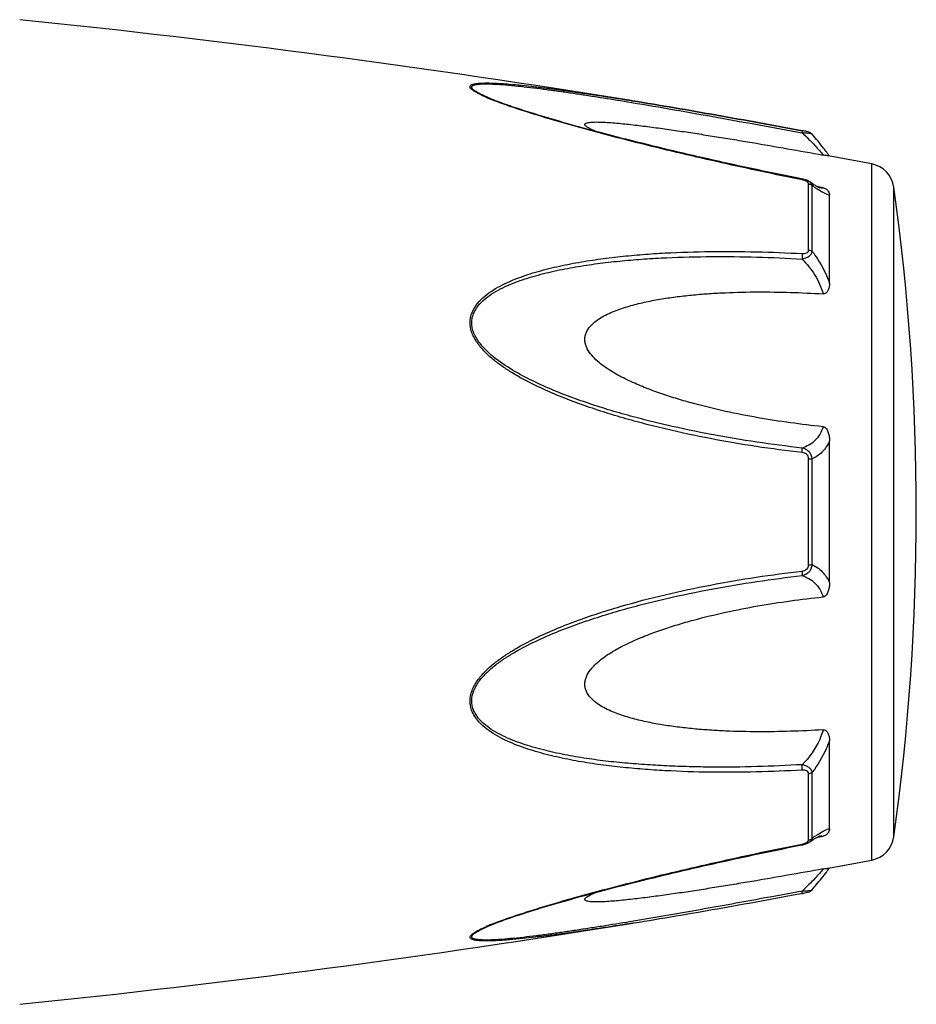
# Model space of a CAD drawing. Header units: millimetres. Extents: x 1279 to 58476, y -6899 to 74987.
# Tile 14 of 250: x 6629 to 6671, y -5952 to -5906. Entities that reach past the tile are written whole.
import ezdxf

# ---------------------------------------------------------------- set-up
doc = ezdxf.new("R2010")
doc.units = ezdxf.units.MM

msp = doc.modelspace()

# ---------------------------------------------------------------- linework, layer by layer
at = {"color": 0, "linetype": 'Continuous'}
for p, q in [((6651.062, -5909.502), (6651.06, -5909.501)), ((6657.597, -5909.666), (6657.807, -5909.701)), ((6657.772, -5909.612), (6657.791, -5909.615)), ((6657.791, -5909.615), (6657.82, -5909.62)), ((6657.82, -5909.62), (6657.791, -5909.615)), ((6665.858, -5911.139), (6665.876, -5911.142)), ((6665.895, -5911.041), (6665.878, -5911.038)), ((6666.354, -5911.209), (6666.354, -5911.209)), ((6669.176, -5945.624), (6669.176, -5912.615)), ((6665.882, -5913.329), (6665.707, -5913.294)), ((6666.182, -5916.697), (6666.182, -5913.555)), ((6666.234, -5913.464), (6666.233, -5913.463)), ((6666.241, -5913.469), (6666.234, -5913.464)), ((6666.36, -5916.768), (6666.36, -5913.645)), ((6666.718, -5913.717), (6666.589, -5913.692)), ((6666.707, -5913.752), (6666.707, -5913.752)), ((6666.868, -5913.745), (6666.718, -5913.717)), ((6670.225, -5944.525), (6670.225, -5913.714)), ((6667.176, -5918.279), (6667.176, -5914.095)), ((6667.176, -5932.467), (6667.176, -5925.755)), ((6666.182, -5931.63), (6666.182, -5926.59)), ((6666.36, -5931.616), (6666.36, -5926.604)), ((6667.176, -5944.135), (6667.176, -5939.947)), ((6666.182, -5944.674), (6666.182, -5941.528)), ((6666.36, -5944.584), (6666.36, -5941.457)), ((6666.232, -5944.766), (6666.233, -5944.766)), ((6666.233, -5944.766), (6666.241, -5944.76)), ((6666.586, -5944.539), (6666.713, -5944.515)), ((6666.706, -5944.478), (6666.706, -5944.478)), ((6666.713, -5944.515), (6666.868, -5944.486)), ((6665.691, -5944.939), (6665.882, -5944.901)), ((6657.848, -5948.614), (6657.896, -5948.607)), ((6651.083, -5948.721), (6651.085, -5948.721))]:
    msp.add_line(p, q, dxfattribs=at)
for centre, radius, start, end in [((6577.702, -6403.159), 500, 80.7849, 84.13647), ((6654.52, -5901.121), 9.088, 246.3609, 247.4013), ((6655.496, -5898.769), 11.634, 247.4181, 248.2786), ((6658.913, -5918.059), 10.1, 35.6084, 36.4199), ((6659.968, -5917.304), 8.803, 35.0395, 35.6116), ((6577.702, -6403.159), 499, 79.43712, 79.67776), ((6668.937, -5913.893), 1.3, 7.906, 79.4371), ((6665.606, -5914.724), 1.423, 75.2287, 78.791), ((6669.962, -5908.68), 6.132, 236.1693, 237.1241), ((6666.814, -5913.199), 0.564, 259.0707, 259.9327), ((6559.29, -5929.119), 112, 352.09404, 7.90596), ((6670.215, -5949.954), 6.609, 122.6489, 124.009), ((6666.097, -5944.674), 0.085, 350.9157, 359.9563), ((6672.008, -5952.599), 9.805, 124.0491, 125.1691), ((6668.937, -5944.346), 1.3, 280.5629, 352.094), ((6665.584, -5943.403), 1.527, 281.267, 282.0205), ((6577.702, -5455.08), 499, 280.32291, 280.56288), ((6659.001, -5940.251), 9.986, 323.6208, 324.6909), ((6660.282, -5941.164), 8.414, 324.7207, 325.0122), ((6664.403, -5939.208), 8.129, 280.4499, 280.9409), ((6577.702, -5455.08), 500, 275.86353, 279.22391), ((6654.596, -5957.284), 9.277, 112.3067, 113.5832), ((6655.556, -5959.605), 11.789, 111.7794, 112.3431)]:
    msp.add_arc(centre, radius, start, end, dxfattribs=at)
for points, knots in [([(6650.876, -5909.446), (6650.798, -5909.412), (6650.651, -5909.345), (6650.451, -5909.241), (6650.308, -5909.154), (6650.219, -5909.084), (6650.164, -5909.03), (6650.126, -5908.966), (6650.145, -5908.908), (6650.179, -5908.876), (6650.228, -5908.85), (6650.291, -5908.829), (6650.367, -5908.811), (6650.49, -5908.792), (6650.666, -5908.779), (6650.897, -5908.774), (6651.15, -5908.778), (6651.418, -5908.789), (6651.699, -5908.806), (6652.089, -5908.836), (6652.593, -5908.883), (6653.209, -5908.951), (6653.84, -5909.029), (6654.481, -5909.114), (6655.13, -5909.205), (6655.784, -5909.301), (6656.666, -5909.435), (6657.329, -5909.54), (6657.772, -5909.612)], [0, 0, 0, 0, 0.02948, 0.055907, 0.078214, 0.087353, 0.094931, 0.105555, 0.109954, 0.115017, 0.121315, 0.129009, 0.138057, 0.148338, 0.172058, 0.199047, 0.228459, 0.259634, 0.292171, 0.325754, 0.395293, 0.467136, 0.540634, 0.615369, 0.691049, 0.767475, 0.844512, 1, 1, 1, 1]), ([(6651.06, -5909.501), (6650.979, -5909.467), (6650.825, -5909.4), (6650.61, -5909.297), (6650.452, -5909.21), (6650.347, -5909.14), (6650.286, -5909.093), (6650.242, -5909.047), (6650.215, -5909.004), (6650.21, -5908.96), (6650.231, -5908.923), (6650.27, -5908.895), (6650.324, -5908.872), (6650.393, -5908.853), (6650.507, -5908.833), (6650.675, -5908.82), (6650.898, -5908.816), (6651.143, -5908.821), (6651.5, -5908.839), (6651.968, -5908.875), (6652.551, -5908.934), (6653.152, -5909.004), (6653.767, -5909.083), (6654.392, -5909.169), (6655.024, -5909.261), (6655.661, -5909.357), (6656.52, -5909.491), (6657.165, -5909.595), (6657.597, -5909.666)], [0, 0, 0, 0, 0.03089, 0.059177, 0.083881, 0.094457, 0.103528, 0.11093, 0.116684, 0.121223, 0.125685, 0.131127, 0.137993, 0.146338, 0.156051, 0.17896, 0.205464, 0.234539, 0.265468, 0.331155, 0.400252, 0.471609, 0.544574, 0.618731, 0.693793, 0.769568, 0.845928, 1, 1, 1, 1]), ([(6665.707, -5913.294), (6664.433, -5913.039), (6662.527, -5912.637), (6660, -5912.054), (6658.43, -5911.674), (6657.182, -5911.36), (6656.255, -5911.117), (6655.335, -5910.868), (6654.426, -5910.613), (6653.534, -5910.35), (6652.666, -5910.08), (6651.841, -5909.803), (6651.311, -5909.606), (6651.06, -5909.501)], [0, 0, 0, 0, 0.25737, 0.385747, 0.513657, 0.577329, 0.64069, 0.703648, 0.766063, 0.827658, 0.887975, 0.946116, 1, 1, 1, 1]), ([(6665.876, -5913.366), (6664.603, -5913.112), (6662.698, -5912.71), (6660.172, -5912.128), (6658.292, -5911.672), (6656.737, -5911.275), (6655.507, -5910.942), (6654.302, -5910.604), (6653.124, -5910.253), (6651.991, -5909.878), (6651.449, -5909.681), (6651.19, -5909.577)], [0, 0, 0, 0, 0.256646, 0.384673, 0.512244, 0.638988, 0.701822, 0.764153, 0.886175, 0.944757, 1, 1, 1, 1]), ([(6657.807, -5909.701), (6659.144, -5909.924), (6661.829, -5910.395), (6664.51, -5910.888), (6665.858, -5911.139)], [0, 0, 0, 0, 0.497132, 1, 1, 1, 1]), ([(6657.82, -5909.62), (6659.158, -5909.837), (6661.845, -5910.3), (6664.528, -5910.789), (6665.876, -5911.038)], [0, 0, 0, 0, 0.496975, 1, 1, 1, 1]), ([(6665.878, -5911.038), (6664.529, -5910.789), (6661.846, -5910.3), (6659.158, -5909.837), (6657.82, -5909.62)], [0, 0, 0, 0, 0.502936, 1, 1, 1, 1]), ([(6656.076, -5911.068), (6656.027, -5911.047), (6655.934, -5911.006), (6655.805, -5910.944), (6655.699, -5910.882), (6655.629, -5910.831), (6655.592, -5910.79), (6655.577, -5910.763), (6655.574, -5910.736), (6655.586, -5910.712), (6655.608, -5910.693), (6655.655, -5910.67), (6655.734, -5910.65), (6655.848, -5910.635), (6656.036, -5910.624), (6656.3, -5910.627), (6656.64, -5910.643), (6657.002, -5910.67), (6657.378, -5910.705), (6657.763, -5910.746), (6658.155, -5910.792), (6658.553, -5910.842), (6658.955, -5910.895), (6659.496, -5910.969), (6660.179, -5911.068), (6661.003, -5911.194), (6661.832, -5911.325), (6662.666, -5911.461), (6663.783, -5911.648), (6665.184, -5911.891), (6666.306, -5912.091), (6666.868, -5912.192)], [0, 0, 0, 0, 0.013224, 0.025246, 0.035584, 0.043707, 0.046793, 0.049242, 0.051265, 0.053246, 0.055591, 0.058505, 0.066098, 0.075763, 0.087038, 0.112872, 0.141444, 0.171707, 0.203125, 0.235343, 0.268137, 0.301392, 0.33501, 0.368911, 0.437385, 0.506544, 0.576211, 0.646269, 0.71663, 0.85801, 1, 1, 1, 1]), ([(6665.878, -5911.038), (6665.881, -5911.038), (6665.882, -5911.051), (6665.882, -5911.069), (6665.88, -5911.103), (6665.877, -5911.128), (6665.876, -5911.142)], [0, 0, 0, 0, 0.078563, 0.274425, 0.586251, 1, 1, 1, 1]), ([(6665.876, -5911.142), (6665.931, -5911.14), (6666.035, -5911.14), (6666.176, -5911.149), (6666.274, -5911.167), (6666.329, -5911.189), (6666.348, -5911.202), (6666.354, -5911.21)], [0, 0, 0, 0, 0.33971, 0.636245, 0.862204, 0.94183, 1, 1, 1, 1]), ([(6665.876, -5911.142), (6666.085, -5911.334), (6666.369, -5911.614), (6666.692, -5911.972), (6666.817, -5912.125), (6666.868, -5912.192)], [0, 0, 0, 0, 0.588807, 0.825815, 1, 1, 1, 1]), ([(6666.354, -5911.21), (6666.325, -5911.176), (6666.259, -5911.128), (6666.143, -5911.092), (6666.025, -5911.066), (6665.94, -5911.049), (6665.895, -5911.041)], [0, 0, 0, 0, 0.265729, 0.479644, 0.722816, 1, 1, 1, 1]), ([(6667.04, -5912.063), (6666.992, -5911.998), (6666.773, -5911.706), (6666.541, -5911.424), (6666.354, -5911.21)], [0, 0, 0, 0, 0.221481, 1, 1, 1, 1]), ([(6667.115, -5912.235), (6667.102, -5912.233), (6667.02, -5912.218), (6666.938, -5912.205), (6666.868, -5912.192)], [0, 0, 0, 0, 0.14802, 1, 1, 1, 1]), ([(6665.876, -5913.366), (6665.877, -5913.361), (6665.879, -5913.352), (6665.881, -5913.339), (6665.881, -5913.333), (6665.883, -5913.329), (6665.882, -5913.329)], [0, 0, 0, 0, 0.428218, 0.741394, 0.932956, 1, 1, 1, 1]), ([(6666.017, -5913.405), (6666.005, -5913.4), (6665.959, -5913.385), (6665.912, -5913.373), (6665.876, -5913.366)], [0, 0, 0, 0, 0.246414, 1, 1, 1, 1]), ([(6666.086, -5913.436), (6666.08, -5913.433), (6666.058, -5913.421), (6666.035, -5913.411), (6666.017, -5913.405)], [0, 0, 0, 0, 0.241505, 1, 1, 1, 1]), ([(6666.154, -5913.488), (6666.149, -5913.483), (6666.129, -5913.462), (6666.105, -5913.446), (6666.086, -5913.436)], [0, 0, 0, 0, 0.225244, 1, 1, 1, 1]), ([(6666.233, -5913.463), (6666.223, -5913.456), (6666.178, -5913.427), (6666.13, -5913.404), (6666.093, -5913.389)], [0, 0, 0, 0, 0.247211, 1, 1, 1, 1]), ([(6666.182, -5913.555), (6666.182, -5913.55), (6666.179, -5913.525), (6666.166, -5913.502), (6666.154, -5913.488)], [0, 0, 0, 0, 0.225175, 1, 1, 1, 1]), ([(6666.182, -5913.555), (6666.199, -5913.558), (6666.265, -5913.573), (6666.326, -5913.609), (6666.36, -5913.645)], [0, 0, 0, 0, 0.258764, 1, 1, 1, 1]), ([(6666.36, -5913.645), (6666.354, -5913.61), (6666.323, -5913.539), (6666.267, -5913.487), (6666.234, -5913.464)], [0, 0, 0, 0, 0.468978, 1, 1, 1, 1]), ([(6666.575, -5913.684), (6666.551, -5913.67), (6666.437, -5913.602), (6666.327, -5913.528), (6666.241, -5913.469)], [0, 0, 0, 0, 0.212027, 1, 1, 1, 1]), ([(6666.548, -5913.774), (6666.532, -5913.764), (6666.47, -5913.721), (6666.407, -5913.678), (6666.36, -5913.645)], [0, 0, 0, 0, 0.242177, 1, 1, 1, 1]), ([(6666.711, -5913.753), (6666.714, -5913.754), (6666.716, -5913.755), (6666.721, -5913.755), (6666.713, -5913.753), (6666.708, -5913.751), (6666.689, -5913.743), (6666.668, -5913.733), (6666.64, -5913.72), (6666.609, -5913.703), (6666.587, -5913.691), (6666.575, -5913.684)], [0, 0, 0, 0, 0.050729, 0.053439, 0.064665, 0.125059, 0.230112, 0.374221, 0.553235, 0.763061, 1, 1, 1, 1]), ([(6667.176, -5914.095), (6667.138, -5914.088), (6667.056, -5914.063), (6666.872, -5913.98), (6666.731, -5913.894), (6666.633, -5913.83)], [0, 0, 0, 0, 0.189472, 0.420855, 1, 1, 1, 1]), ([(6666.868, -5913.745), (6666.858, -5913.75), (6666.809, -5913.766), (6666.755, -5913.761), (6666.716, -5913.754)], [0, 0, 0, 0, 0.213215, 1, 1, 1, 1]), ([(6666.868, -5913.745), (6666.9, -5913.751), (6666.958, -5913.769), (6667.047, -5913.822), (6667.119, -5913.899), (6667.166, -5913.998), (6667.176, -5914.064), (6667.176, -5914.095)], [0, 0, 0, 0, 0.19482, 0.35748, 0.608365, 0.813655, 1, 1, 1, 1]), ([(6665.876, -5926.302), (6665.15, -5926.218), (6663.699, -5926.026), (6661.533, -5925.657), (6659.74, -5925.27), (6658.314, -5924.916), (6657.25, -5924.624), (6656.194, -5924.297), (6655.148, -5923.933), (6654.116, -5923.528), (6653.107, -5923.069), (6652.293, -5922.629), (6651.673, -5922.227), (6651.23, -5921.897), (6650.822, -5921.53), (6650.471, -5921.116), (6650.249, -5920.726), (6650.151, -5920.392), (6650.127, -5920.138), (6650.153, -5919.889), (6650.249, -5919.574), (6650.467, -5919.221), (6650.822, -5918.874), (6651.231, -5918.585), (6651.674, -5918.34), (6652.297, -5918.057), (6653.112, -5917.772), (6654.121, -5917.506), (6655.152, -5917.296), (6656.198, -5917.13), (6657.254, -5917.001), (6658.317, -5916.903), (6659.746, -5916.809), (6661.542, -5916.756), (6663.707, -5916.768), (6665.153, -5916.826), (6665.876, -5916.866)], [0, 0, 0, 0, 0.063635, 0.127396, 0.191296, 0.223303, 0.255348, 0.287434, 0.319562, 0.351727, 0.383919, 0.416107, 0.432182, 0.448215, 0.464156, 0.479907, 0.495291, 0.502793, 0.510127, 0.517331, 0.52445, 0.538608, 0.552922, 0.567437, 0.582127, 0.596956, 0.626929, 0.657232, 0.687777, 0.718508, 0.74939, 0.780398, 0.811517, 0.874045, 0.936883, 1, 1, 1, 1]), ([(6665.875, -5917.123), (6665.935, -5917.11), (6666.05, -5917.076), (6666.2, -5916.999), (6666.313, -5916.898), (6666.353, -5916.81), (6666.36, -5916.768)], [0, 0, 0, 0, 0.291894, 0.562609, 0.798475, 1, 1, 1, 1]), ([(6665.876, -5916.866), (6665.881, -5916.906), (6665.884, -5916.992), (6665.88, -5917.078), (6665.875, -5917.123)], [0, 0, 0, 0, 0.467767, 1, 1, 1, 1]), ([(6665.876, -5916.866), (6665.914, -5916.868), (6665.986, -5916.867), (6666.087, -5916.844), (6666.166, -5916.785), (6666.182, -5916.724), (6666.182, -5916.697)], [0, 0, 0, 0, 0.287056, 0.554503, 0.787456, 1, 1, 1, 1]), ([(6666.182, -5916.697), (6666.199, -5916.699), (6666.262, -5916.711), (6666.324, -5916.738), (6666.36, -5916.768)], [0, 0, 0, 0, 0.266982, 1, 1, 1, 1]), ([(6666.36, -5916.768), (6666.446, -5916.881), (6666.776, -5917.35), (6667.034, -5917.871), (6667.176, -5918.279)], [0, 0, 0, 0, 0.246978, 1, 1, 1, 1]), ([(6665.875, -5926.085), (6665.157, -5926.004), (6663.723, -5925.817), (6661.581, -5925.461), (6659.807, -5925.088), (6658.396, -5924.746), (6657.341, -5924.465), (6656.295, -5924.152), (6655.258, -5923.802), (6654.234, -5923.415), (6653.229, -5922.977), (6652.255, -5922.472), (6651.487, -5921.975), (6650.931, -5921.507), (6650.627, -5921.172), (6650.428, -5920.877), (6650.309, -5920.643), (6650.23, -5920.398), (6650.204, -5920.147), (6650.232, -5919.901), (6650.335, -5919.593), (6650.566, -5919.252), (6650.932, -5918.925), (6651.349, -5918.655), (6651.796, -5918.428), (6652.263, -5918.232), (6652.744, -5918.062), (6653.4, -5917.864), (6654.239, -5917.66), (6655.262, -5917.469), (6656.299, -5917.319), (6657.345, -5917.204), (6658.398, -5917.117), (6659.812, -5917.037), (6661.59, -5916.997), (6663.731, -5917.019), (6665.16, -5917.082), (6665.875, -5917.123)], [0, 0, 0, 0, 0.063589, 0.127295, 0.191136, 0.223111, 0.255121, 0.287171, 0.319267, 0.351401, 0.383569, 0.41575, 0.447866, 0.463844, 0.479652, 0.487454, 0.495134, 0.502662, 0.51, 0.517195, 0.524298, 0.538439, 0.552765, 0.567303, 0.582017, 0.596869, 0.611832, 0.626888, 0.657217, 0.687781, 0.718525, 0.749415, 0.780427, 0.811548, 0.874072, 0.936899, 1, 1, 1, 1]), ([(6665.875, -5917.123), (6666.106, -5917.352), (6666.515, -5917.863), (6666.786, -5918.464), (6666.868, -5918.778)], [0, 0, 0, 0, 0.500208, 1, 1, 1, 1]), ([(6666.868, -5925.073), (6666.352, -5925.021), (6665.32, -5924.897), (6663.778, -5924.657), (6662.244, -5924.358), (6660.975, -5924.051), (6659.97, -5923.762), (6659.221, -5923.521), (6658.482, -5923.251), (6657.757, -5922.944), (6657.17, -5922.649), (6656.72, -5922.379), (6656.398, -5922.156), (6656.097, -5921.907), (6655.833, -5921.625), (6655.665, -5921.352), (6655.589, -5921.116), (6655.569, -5920.936), (6655.589, -5920.759), (6655.664, -5920.537), (6655.832, -5920.292), (6656.098, -5920.057), (6656.399, -5919.863), (6656.722, -5919.699), (6657.173, -5919.51), (6657.761, -5919.322), (6658.485, -5919.146), (6659.224, -5919.009), (6659.972, -5918.902), (6660.726, -5918.819), (6661.485, -5918.758), (6662.503, -5918.702), (6663.783, -5918.674), (6665.324, -5918.696), (6666.353, -5918.745), (6666.868, -5918.778)], [0, 0, 0, 0, 0.063495, 0.12712, 0.190878, 0.25478, 0.286791, 0.31884, 0.350926, 0.383041, 0.415158, 0.431203, 0.447213, 0.463143, 0.478902, 0.4943, 0.5018, 0.509129, 0.516317, 0.523425, 0.537606, 0.551987, 0.566584, 0.581352, 0.596258, 0.626376, 0.656797, 0.687441, 0.718253, 0.749203, 0.780268, 0.811433, 0.874017, 0.936884, 1, 1, 1, 1]), ([(6667.176, -5918.279), (6667.176, -5918.33), (6667.167, -5918.434), (6667.132, -5918.559), (6667.084, -5918.652), (6667.034, -5918.717), (6666.962, -5918.77), (6666.899, -5918.78), (6666.868, -5918.778)], [0, 0, 0, 0, 0.238003, 0.476366, 0.597445, 0.721615, 0.853559, 1, 1, 1, 1]), ([(6666.868, -5925.073), (6666.83, -5925.202), (6666.73, -5925.443), (6666.496, -5925.742), (6666.204, -5925.957), (6665.986, -5926.049), (6665.875, -5926.085)], [0, 0, 0, 0, 0.272929, 0.523074, 0.761734, 1, 1, 1, 1]), ([(6666.868, -5925.073), (6666.901, -5925.077), (6666.967, -5925.103), (6667.035, -5925.179), (6667.084, -5925.268), (6667.132, -5925.392), (6667.167, -5925.555), (6667.176, -5925.688), (6667.176, -5925.754)], [0, 0, 0, 0, 0.125535, 0.252013, 0.377694, 0.502869, 0.751849, 1, 1, 1, 1]), ([(6666.36, -5926.604), (6666.354, -5926.542), (6666.32, -5926.417), (6666.21, -5926.259), (6666.056, -5926.144), (6665.936, -5926.1), (6665.875, -5926.085)], [0, 0, 0, 0, 0.250125, 0.500215, 0.750197, 1, 1, 1, 1]), ([(6665.876, -5926.302), (6665.879, -5926.26), (6665.883, -5926.188), (6665.88, -5926.115), (6665.875, -5926.085)], [0, 0, 0, 0, 0.583261, 1, 1, 1, 1]), ([(6667.176, -5925.755), (6667.089, -5925.944), (6666.864, -5926.285), (6666.531, -5926.521), (6666.36, -5926.604)], [0, 0, 0, 0, 0.522223, 1, 1, 1, 1]), ([(6666.182, -5926.59), (6666.182, -5926.551), (6666.168, -5926.473), (6666.094, -5926.378), (6665.99, -5926.322), (6665.914, -5926.307), (6665.876, -5926.302)], [0, 0, 0, 0, 0.249368, 0.500015, 0.750587, 1, 1, 1, 1]), ([(6666.182, -5926.59), (6666.199, -5926.59), (6666.258, -5926.592), (6666.318, -5926.597), (6666.36, -5926.604)], [0, 0, 0, 0, 0.284006, 1, 1, 1, 1]), ([(6665.875, -5932.135), (6665.937, -5932.12), (6666.056, -5932.075), (6666.21, -5931.961), (6666.32, -5931.803), (6666.354, -5931.679), (6666.36, -5931.616)], [0, 0, 0, 0, 0.249817, 0.499798, 0.74986, 1, 1, 1, 1]), ([(6665.876, -5931.918), (6665.914, -5931.913), (6665.99, -5931.897), (6666.094, -5931.842), (6666.168, -5931.747), (6666.182, -5931.669), (6666.182, -5931.63)], [0, 0, 0, 0, 0.249451, 0.500018, 0.750583, 1, 1, 1, 1]), ([(6666.182, -5931.63), (6666.199, -5931.63), (6666.258, -5931.628), (6666.318, -5931.623), (6666.36, -5931.616)], [0, 0, 0, 0, 0.284019, 1, 1, 1, 1]), ([(6666.36, -5931.616), (6666.531, -5931.7), (6666.864, -5931.936), (6667.088, -5932.278), (6667.176, -5932.467)], [0, 0, 0, 0, 0.477899, 1, 1, 1, 1]), ([(6665.876, -5941.359), (6665.152, -5941.399), (6663.706, -5941.458), (6661.541, -5941.473), (6659.745, -5941.413), (6658.317, -5941.32), (6657.253, -5941.224), (6656.197, -5941.094), (6655.152, -5940.927), (6654.121, -5940.717), (6653.112, -5940.45), (6652.296, -5940.165), (6651.674, -5939.881), (6651.231, -5939.636), (6650.822, -5939.347), (6650.526, -5939.055), (6650.336, -5938.787), (6650.223, -5938.569), (6650.151, -5938.332), (6650.118, -5937.997), (6650.21, -5937.567), (6650.469, -5937.103), (6650.821, -5936.69), (6651.23, -5936.323), (6651.673, -5935.992), (6652.293, -5935.591), (6653.107, -5935.151), (6654.117, -5934.692), (6655.148, -5934.287), (6656.194, -5933.924), (6657.602, -5933.49), (6659.38, -5933.023), (6661.535, -5932.569), (6663.7, -5932.196), (6665.15, -5932.002), (6665.876, -5931.918)], [0, 0, 0, 0, 0.063127, 0.125969, 0.188473, 0.219596, 0.250616, 0.281496, 0.312222, 0.342767, 0.373071, 0.403045, 0.417875, 0.432563, 0.447076, 0.461383, 0.468491, 0.475585, 0.482706, 0.489913, 0.504703, 0.520085, 0.535843, 0.551789, 0.567824, 0.583902, 0.616092, 0.648285, 0.680449, 0.712576, 0.744661, 0.808707, 0.872603, 0.936364, 1, 1, 1, 1]), ([(6665.875, -5941.101), (6665.159, -5941.142), (6663.729, -5941.205), (6661.943, -5941.226), (6660.519, -5941.202), (6659.457, -5941.162), (6658.398, -5941.101), (6657.344, -5941.018), (6656.298, -5940.903), (6655.262, -5940.75), (6654.238, -5940.559), (6653.234, -5940.315), (6652.42, -5940.053), (6651.795, -5939.791), (6651.348, -5939.563), (6650.932, -5939.294), (6650.626, -5939.019), (6650.428, -5938.762), (6650.307, -5938.551), (6650.23, -5938.319), (6650.194, -5937.987), (6650.294, -5937.562), (6650.567, -5937.109), (6650.931, -5936.712), (6651.347, -5936.36), (6651.794, -5936.045), (6652.417, -5935.662), (6653.229, -5935.241), (6654.234, -5934.803), (6655.258, -5934.415), (6656.296, -5934.068), (6657.342, -5933.755), (6658.396, -5933.471), (6659.807, -5933.129), (6661.582, -5932.765), (6663.724, -5932.404), (6665.158, -5932.216), (6665.875, -5932.135)], [0, 0, 0, 0, 0.063114, 0.125949, 0.157245, 0.188456, 0.219582, 0.250607, 0.281495, 0.312234, 0.342798, 0.373129, 0.40314, 0.417992, 0.432705, 0.447241, 0.461558, 0.468661, 0.475744, 0.482848, 0.490045, 0.504858, 0.520307, 0.536124, 0.552106, 0.56816, 0.584244, 0.616427, 0.648598, 0.680734, 0.712828, 0.744881, 0.776894, 0.808867, 0.872702, 0.936412, 1, 1, 1, 1]), ([(6665.876, -5931.918), (6665.88, -5931.96), (6665.883, -5932.032), (6665.881, -5932.105), (6665.875, -5932.135)], [0, 0, 0, 0, 0.582827, 1, 1, 1, 1]), ([(6665.875, -5932.135), (6665.987, -5932.171), (6666.205, -5932.264), (6666.496, -5932.479), (6666.731, -5932.778), (6666.83, -5933.019), (6666.868, -5933.148)], [0, 0, 0, 0, 0.238394, 0.476974, 0.727116, 1, 1, 1, 1]), ([(6667.176, -5932.467), (6667.176, -5932.533), (6667.167, -5932.666), (6667.132, -5932.829), (6667.084, -5932.954), (6667.035, -5933.042), (6666.967, -5933.118), (6666.901, -5933.145), (6666.868, -5933.148)], [0, 0, 0, 0, 0.248169, 0.497163, 0.622341, 0.748019, 0.874484, 1, 1, 1, 1]), ([(6666.868, -5939.447), (6666.353, -5939.479), (6665.324, -5939.528), (6663.783, -5939.55), (6662.503, -5939.522), (6661.485, -5939.465), (6660.726, -5939.404), (6659.972, -5939.321), (6659.224, -5939.214), (6658.485, -5939.076), (6657.761, -5938.9), (6657.173, -5938.712), (6656.722, -5938.523), (6656.399, -5938.358), (6656.098, -5938.164), (6655.832, -5937.929), (6655.664, -5937.684), (6655.588, -5937.462), (6655.569, -5937.285), (6655.589, -5937.105), (6655.666, -5936.868), (6655.799, -5936.651), (6655.964, -5936.457), (6656.146, -5936.273), (6656.398, -5936.065), (6656.72, -5935.841), (6657.17, -5935.571), (6657.757, -5935.276), (6658.482, -5934.969), (6659.221, -5934.699), (6659.969, -5934.458), (6660.975, -5934.17), (6662.244, -5933.863), (6663.778, -5933.564), (6665.32, -5933.324), (6666.352, -5933.201), (6666.868, -5933.148)], [0, 0, 0, 0, 0.063112, 0.125975, 0.188555, 0.219719, 0.250782, 0.281729, 0.312543, 0.343186, 0.373609, 0.403727, 0.418634, 0.433407, 0.448005, 0.462391, 0.476578, 0.483689, 0.490881, 0.498215, 0.505719, 0.521118, 0.528977, 0.536891, 0.552822, 0.568831, 0.584876, 0.616992, 0.649103, 0.681187, 0.713234, 0.745242, 0.809138, 0.87289, 0.93651, 1, 1, 1, 1]), ([(6666.868, -5939.447), (6666.827, -5939.602), (6666.611, -5940.214), (6666.22, -5940.758), (6665.875, -5941.101)], [0, 0, 0, 0, 0.247925, 1, 1, 1, 1]), ([(6666.868, -5939.447), (6666.899, -5939.445), (6666.962, -5939.454), (6667.034, -5939.507), (6667.084, -5939.572), (6667.132, -5939.666), (6667.167, -5939.791), (6667.176, -5939.895), (6667.176, -5939.946)], [0, 0, 0, 0, 0.146355, 0.278259, 0.402425, 0.523518, 0.761934, 1, 1, 1, 1]), ([(6667.176, -5939.947), (6667.128, -5940.083), (6666.917, -5940.616), (6666.62, -5941.115), (6666.36, -5941.457)], [0, 0, 0, 0, 0.251574, 1, 1, 1, 1]), ([(6666.36, -5941.457), (6666.353, -5941.415), (6666.313, -5941.327), (6666.2, -5941.226), (6666.049, -5941.148), (6665.935, -5941.114), (6665.875, -5941.101)], [0, 0, 0, 0, 0.201639, 0.43756, 0.708236, 1, 1, 1, 1]), ([(6665.876, -5941.359), (6665.88, -5941.319), (6665.883, -5941.232), (6665.879, -5941.146), (6665.875, -5941.101)], [0, 0, 0, 0, 0.467922, 1, 1, 1, 1]), ([(6666.182, -5941.528), (6666.182, -5941.5), (6666.166, -5941.44), (6666.087, -5941.381), (6665.986, -5941.358), (6665.913, -5941.357), (6665.876, -5941.359)], [0, 0, 0, 0, 0.212614, 0.445637, 0.713059, 1, 1, 1, 1]), ([(6666.182, -5941.528), (6666.199, -5941.526), (6666.262, -5941.514), (6666.324, -5941.487), (6666.36, -5941.457)], [0, 0, 0, 0, 0.267018, 1, 1, 1, 1]), ([(6666.649, -5944.389), (6666.744, -5944.328), (6666.88, -5944.246), (6667.059, -5944.166), (6667.139, -5944.142), (6667.176, -5944.135)], [0, 0, 0, 0, 0.577794, 0.80943, 1, 1, 1, 1]), ([(6667.176, -5944.135), (6667.176, -5944.167), (6667.166, -5944.233), (6667.119, -5944.332), (6667.047, -5944.409), (6666.958, -5944.462), (6666.9, -5944.479), (6666.868, -5944.486)], [0, 0, 0, 0, 0.186516, 0.391937, 0.642812, 0.805374, 1, 1, 1, 1]), ([(6651.182, -5948.658), (6651.442, -5948.554), (6651.983, -5948.356), (6653.117, -5947.981), (6654.6, -5947.537), (6656.426, -5947.036), (6658.915, -5946.396), (6662.065, -5945.657), (6664.602, -5945.117), (6665.877, -5944.863)], [0, 0, 0, 0, 0.055213, 0.113792, 0.23581, 0.360995, 0.487722, 0.743348, 1, 1, 1, 1]), ([(6665.877, -5944.863), (6665.878, -5944.868), (6665.879, -5944.877), (6665.882, -5944.89), (6665.881, -5944.896), (6665.883, -5944.9), (6665.882, -5944.901)], [0, 0, 0, 0, 0.428099, 0.741246, 0.932847, 1, 1, 1, 1]), ([(6666.015, -5944.825), (6666.021, -5944.823), (6666.045, -5944.814), (6666.068, -5944.803), (6666.084, -5944.794)], [0, 0, 0, 0, 0.257368, 1, 1, 1, 1]), ([(6666.038, -5944.86), (6666.055, -5944.854), (6666.123, -5944.83), (6666.188, -5944.797), (6666.233, -5944.766)], [0, 0, 0, 0, 0.254193, 1, 1, 1, 1]), ([(6666.084, -5944.794), (6666.097, -5944.787), (6666.138, -5944.762), (6666.176, -5944.72), (6666.181, -5944.687)], [0, 0, 0, 0, 0.308636, 1, 1, 1, 1]), ([(6666.182, -5944.674), (6666.199, -5944.671), (6666.265, -5944.656), (6666.326, -5944.62), (6666.36, -5944.584)], [0, 0, 0, 0, 0.258792, 1, 1, 1, 1]), ([(6666.233, -5944.766), (6666.266, -5944.743), (6666.323, -5944.691), (6666.354, -5944.619), (6666.36, -5944.584)], [0, 0, 0, 0, 0.53106, 1, 1, 1, 1]), ([(6666.241, -5944.76), (6666.272, -5944.739), (6666.38, -5944.666), (6666.49, -5944.595), (6666.571, -5944.548)], [0, 0, 0, 0, 0.283099, 1, 1, 1, 1]), ([(6666.571, -5944.548), (6666.6, -5944.532), (6666.646, -5944.507), (6666.693, -5944.485), (6666.711, -5944.478)], [0, 0, 0, 0, 0.632551, 1, 1, 1, 1]), ([(6666.706, -5944.478), (6666.722, -5944.475), (6666.775, -5944.467), (6666.833, -5944.469), (6666.868, -5944.486)], [0, 0, 0, 0, 0.296315, 1, 1, 1, 1]), ([(6651.083, -5948.721), (6651.335, -5948.617), (6651.865, -5948.42), (6652.689, -5948.144), (6653.555, -5947.875), (6654.75, -5947.523), (6656.274, -5947.105), (6658.753, -5946.467), (6661.892, -5945.731), (6664.421, -5945.193), (6665.691, -5944.939)], [0, 0, 0, 0, 0.054079, 0.112293, 0.172626, 0.23422, 0.359577, 0.486553, 0.742745, 1, 1, 1, 1]), ([(6666.868, -5946.046), (6666.305, -5946.147), (6665.182, -5946.348), (6663.778, -5946.59), (6662.659, -5946.777), (6661.824, -5946.914), (6660.994, -5947.045), (6660.169, -5947.171), (6659.485, -5947.269), (6658.943, -5947.344), (6658.54, -5947.396), (6658.142, -5947.446), (6657.75, -5947.491), (6657.364, -5947.532), (6656.988, -5947.567), (6656.626, -5947.593), (6656.286, -5947.609), (6656.023, -5947.61), (6655.837, -5947.599), (6655.725, -5947.583), (6655.647, -5947.563), (6655.603, -5947.538), (6655.582, -5947.518), (6655.574, -5947.493), (6655.579, -5947.466), (6655.596, -5947.439), (6655.636, -5947.397), (6655.709, -5947.345), (6655.817, -5947.284), (6655.948, -5947.22), (6656.042, -5947.179), (6656.092, -5947.159)], [0, 0, 0, 0, 0.142006, 0.283398, 0.353765, 0.423828, 0.493495, 0.562647, 0.631121, 0.66502, 0.698626, 0.731869, 0.764656, 0.796849, 0.828224, 0.858442, 0.886945, 0.912611, 0.92378, 0.93331, 0.940718, 0.943524, 0.945777, 0.947738, 0.949832, 0.952411, 0.955637, 0.963997, 0.974507, 0.98666, 1, 1, 1, 1]), ([(6666.868, -5946.046), (6666.817, -5946.113), (6666.691, -5946.267), (6666.468, -5946.515), (6666.19, -5946.8), (6665.984, -5946.997), (6665.875, -5947.097)], [0, 0, 0, 0, 0.174298, 0.411219, 0.692021, 1, 1, 1, 1]), ([(6666.354, -5947.03), (6666.42, -5946.954), (6666.657, -5946.676), (6666.884, -5946.388), (6667.042, -5946.175)], [0, 0, 0, 0, 0.274505, 1, 1, 1, 1]), ([(6666.868, -5946.046), (6666.899, -5946.04), (6666.984, -5946.025), (6667.068, -5946.012), (6667.12, -5946.002)], [0, 0, 0, 0, 0.376124, 1, 1, 1, 1]), ([(6665.875, -5947.097), (6665.205, -5947.221), (6663.534, -5947.53), (6660.871, -5948.012), (6658.876, -5948.356), (6657.882, -5948.522)], [0, 0, 0, 0, 0.251917, 0.627872, 1, 1, 1, 1]), ([(6657.896, -5948.607), (6659.221, -5948.391), (6661.884, -5947.932), (6664.541, -5947.449), (6665.877, -5947.202)], [0, 0, 0, 0, 0.497068, 1, 1, 1, 1]), ([(6666.354, -5947.03), (6666.348, -5947.037), (6666.329, -5947.05), (6666.274, -5947.073), (6666.176, -5947.09), (6666.035, -5947.1), (6665.93, -5947.099), (6665.875, -5947.097)], [0, 0, 0, 0, 0.057868, 0.137343, 0.363312, 0.660033, 1, 1, 1, 1]), ([(6665.877, -5947.202), (6665.88, -5947.201), (6665.881, -5947.188), (6665.882, -5947.171), (6665.879, -5947.136), (6665.877, -5947.111), (6665.875, -5947.097)], [0, 0, 0, 0, 0.078467, 0.274376, 0.586265, 1, 1, 1, 1]), ([(6665.946, -5947.189), (6665.986, -5947.181), (6666.06, -5947.166), (6666.165, -5947.142), (6666.268, -5947.107), (6666.328, -5947.061), (6666.354, -5947.03)], [0, 0, 0, 0, 0.273626, 0.507992, 0.727544, 1, 1, 1, 1]), ([(6657.848, -5948.614), (6657.401, -5948.687), (6656.732, -5948.793), (6655.842, -5948.929), (6655.182, -5949.025), (6654.527, -5949.117), (6653.881, -5949.203), (6653.244, -5949.281), (6652.621, -5949.35), (6652.113, -5949.398), (6651.719, -5949.428), (6651.436, -5949.446), (6651.164, -5949.457), (6650.909, -5949.462), (6650.675, -5949.457), (6650.496, -5949.443), (6650.371, -5949.424), (6650.293, -5949.407), (6650.228, -5949.385), (6650.178, -5949.359), (6650.144, -5949.327), (6650.132, -5949.285), (6650.144, -5949.24), (6650.174, -5949.195), (6650.221, -5949.148), (6650.31, -5949.077), (6650.454, -5948.989), (6650.657, -5948.884), (6650.805, -5948.817), (6650.884, -5948.782)], [0, 0, 0, 0, 0.155309, 0.232207, 0.308518, 0.38411, 0.45876, 0.532202, 0.604002, 0.673502, 0.707078, 0.73962, 0.77081, 0.800217, 0.827213, 0.851007, 0.8614, 0.870581, 0.878415, 0.8848, 0.889847, 0.894233, 0.899058, 0.905123, 0.912705, 0.92179, 0.943969, 0.970425, 1, 1, 1, 1]), ([(6657.882, -5948.522), (6657.437, -5948.596), (6656.77, -5948.706), (6655.884, -5948.845), (6655.225, -5948.945), (6654.572, -5949.041), (6653.927, -5949.131), (6653.29, -5949.214), (6652.667, -5949.289), (6652.063, -5949.352), (6651.576, -5949.391), (6651.205, -5949.411), (6650.948, -5949.418), (6650.714, -5949.416), (6650.536, -5949.404), (6650.413, -5949.385), (6650.338, -5949.368), (6650.279, -5949.345), (6650.234, -5949.318), (6650.21, -5949.279), (6650.215, -5949.234), (6650.242, -5949.19), (6650.286, -5949.143), (6650.347, -5949.094), (6650.454, -5949.021), (6650.617, -5948.931), (6650.839, -5948.825), (6650.999, -5948.756), (6651.083, -5948.721)], [0, 0, 0, 0, 0.153439, 0.229445, 0.304902, 0.379707, 0.453642, 0.526452, 0.597735, 0.666841, 0.732698, 0.763801, 0.793118, 0.81995, 0.843381, 0.853458, 0.862207, 0.869459, 0.875128, 0.87961, 0.884095, 0.889726, 0.896977, 0.905865, 0.916254, 0.94079, 0.969089, 1, 1, 1, 1])]:
    msp.add_open_spline(points, degree=3, knots=knots, dxfattribs=at)
for points in [[(6666.093, -5913.389), (6666.053, -5913.373), (6666.011, -5913.36), (6665.968, -5913.348)], [(6665.877, -5944.863), (6665.907, -5944.857), (6665.938, -5944.849), (6665.968, -5944.841)], [(6665.902, -5944.896), (6665.948, -5944.887), (6665.993, -5944.875), (6666.038, -5944.86)], [(6665.968, -5944.841), (6665.984, -5944.836), (6666, -5944.831), (6666.015, -5944.825)]]:
    msp.add_open_spline(points, degree=3, dxfattribs=at)

doc.saveas('drawing.dxf')
